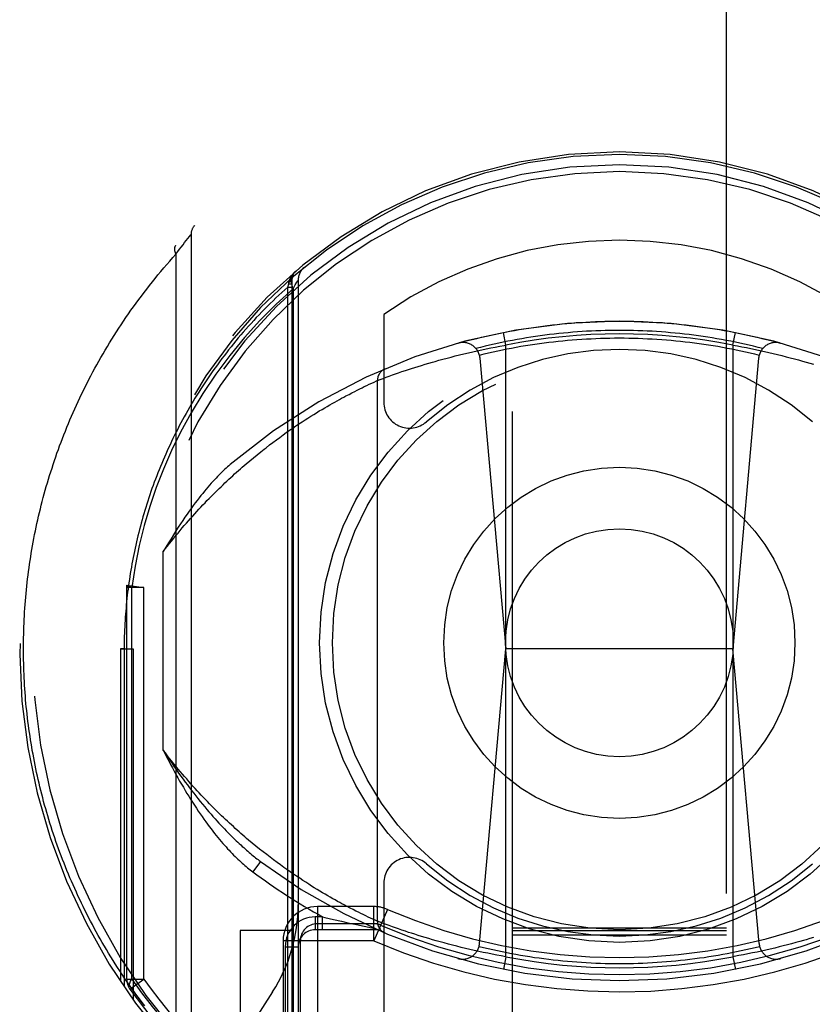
# Model space of a CAD drawing. Header units: inches. Extents: x 0 to 260, y 0 to 168.
# Tile 32 of 95: x 86.567 to 87.493, y 50.976 to 52.126. Entities that reach past the tile are written whole.
import ezdxf

# ---------------------------------------------------------------- set-up
doc = ezdxf.new("R2010")
doc.units = ezdxf.units.IN
doc.header["$LTSCALE"] = 14.290393
doc.header["$MEASUREMENT"] = 0
doc.linetypes.add('HIDDEN', pattern=[0.2, 0.1, -0.1])
doc.layers.add('DEFAULT_2', color=8, linetype='HIDDEN')

msp = doc.modelspace()

# ---------------------------------------------------------------- linework, layer by layer
at = {"layer": 'DEFAULT_2', "color": 8, "linetype": 'HIDDEN'}
for p, q in [((87.1425, 80.2489), (87.1425, 48.2471)), ((87.3925, 48.2471), (87.3925, 80.2489)), ((86.7599, 51.8652), (86.7618, 51.8677)), ((86.7618, 51.8677), (86.7637, 51.8701)), ((86.7637, 51.8701), (86.7655, 51.8724)), ((86.7655, 51.8724), (86.7672, 51.8745)), ((86.7672, 51.8745), (86.7673, 51.8747)), ((86.7673, 51.8747), (86.7674, 51.8747)), ((86.7674, 51.8747), (86.7674, 51.8748)), ((86.7675, 51.8748), (86.7675, 50.9073)), ((86.7521, 51.8547), (86.7541, 51.8575)), ((86.7541, 51.8575), (86.756, 51.86)), ((86.756, 51.86), (86.7581, 51.8627)), ((86.7581, 51.8627), (86.7599, 51.8652)), ((86.7499, 51.8517), (86.7521, 51.8547)), ((86.7499, 51.8517), (86.7499, 50.9304)), ((86.885, 51.821), (86.885, 50.8048)), ((86.885, 51.8209), (86.885, 51.821)), ((86.8925, 51.8212), (86.8925, 50.8181)), ((86.8806, 51.8134), (86.8815, 51.8172)), ((86.8806, 51.8134), (86.885, 51.8134)), ((86.8806, 50.7799), (86.8806, 51.8134)), ((86.8815, 51.8172), (86.8818, 51.8191)), ((86.8815, 51.8172), (86.885, 51.8172)), ((86.8818, 51.8191), (86.8819, 51.8198)), ((86.8866, 51.8113), (86.8892, 51.8158)), ((86.8866, 51.8113), (86.8866, 50.8255)), ((86.8892, 51.8158), (86.8911, 51.8189)), ((86.9925, 51.7815), (86.9925, 51.6787)), ((87.135, 51.7456), (87.1321, 51.7604)), ((87.4, 51.7456), (87.4029, 51.7604)), ((87.1015, 51.739), (87.1068, 51.7401)), ((87.1068, 51.7401), (87.112, 51.7412)), ((87.112, 51.7412), (87.1173, 51.7423)), ((87.1173, 51.7423), (87.1226, 51.7433)), ((87.1226, 51.7433), (87.1279, 51.7444)), ((87.135, 51.0315), (87.135, 51.7456)), ((87.4, 51.7456), (87.4053, 51.7447)), ((87.4, 51.7456), (87.4, 51.0315)), ((87.4053, 51.7447), (87.4106, 51.7437)), ((87.4106, 51.7437), (87.4159, 51.7427)), ((87.4159, 51.7427), (87.4211, 51.7416)), ((87.4211, 51.7416), (87.4264, 51.7405)), ((87.4264, 51.7405), (87.4316, 51.7394)), ((87.0569, 51.7279), (87.0615, 51.7292)), ((87.0615, 51.7292), (87.0663, 51.7304)), ((87.0663, 51.7304), (87.0711, 51.7317)), ((87.0711, 51.7317), (87.076, 51.733)), ((87.076, 51.733), (87.081, 51.7342)), ((87.081, 51.7342), (87.0861, 51.7354)), ((87.0861, 51.7354), (87.0912, 51.7367)), ((87.0912, 51.7367), (87.0963, 51.7378)), ((87.0963, 51.7378), (87.1015, 51.739)), ((87.1048, 51.7304), (87.135, 51.3911)), ((87.4301, 51.7304), (87.4, 51.3911)), ((87.4316, 51.7394), (87.4369, 51.7382)), ((87.4369, 51.7382), (87.442, 51.7371)), ((87.442, 51.7371), (87.4472, 51.7359)), ((87.4472, 51.7359), (87.4522, 51.7346)), ((87.4522, 51.7346), (87.4572, 51.7334)), ((87.4572, 51.7334), (87.4622, 51.7321)), ((87.4622, 51.7321), (87.467, 51.7309)), ((87.467, 51.7309), (87.4718, 51.7296)), ((87.4718, 51.7296), (87.4765, 51.7283)), ((87.018, 51.716), (87.0214, 51.7171)), ((87.0214, 51.7171), (87.025, 51.7183)), ((87.025, 51.7183), (87.0287, 51.7195)), ((87.0287, 51.7195), (87.0326, 51.7207)), ((87.0326, 51.7207), (87.0366, 51.7219)), ((87.0366, 51.7219), (87.0407, 51.7232)), ((87.0407, 51.7232), (87.045, 51.7245)), ((87.045, 51.7245), (87.0493, 51.7257)), ((87.0493, 51.7257), (87.0523, 51.7266)), ((87.0523, 51.7266), (87.0569, 51.7279)), ((87.4765, 51.7283), (87.4811, 51.727)), ((87.4811, 51.727), (87.4856, 51.7257)), ((87.4856, 51.7257), (87.49, 51.7245)), ((87.49, 51.7245), (87.4942, 51.7232)), ((86.9851, 51.7042), (86.9884, 51.7055)), ((86.9884, 51.7055), (86.9919, 51.7068)), ((86.9919, 51.7068), (86.9953, 51.7081)), ((86.9953, 51.7081), (86.9987, 51.7093)), ((86.9987, 51.7093), (87.0026, 51.7107)), ((87.0026, 51.7107), (87.006, 51.7119)), ((87.006, 51.7119), (87.0097, 51.7132)), ((87.0097, 51.7132), (87.0137, 51.7146)), ((87.0137, 51.7146), (87.018, 51.716)), ((86.9616, 51.6931), (86.9645, 51.6945)), ((86.9645, 51.6945), (86.9672, 51.6959)), ((86.9672, 51.6959), (86.9697, 51.6971)), ((86.9697, 51.6971), (86.9728, 51.6986)), ((86.9728, 51.6986), (86.9755, 51.6999)), ((86.9755, 51.6999), (86.9785, 51.7012)), ((86.9785, 51.7012), (86.9813, 51.7025)), ((86.9813, 51.7025), (86.984, 51.7038)), ((86.984, 51.7038), (86.9849, 51.7041)), ((86.985, 51.073), (86.985, 51.7042)), ((86.985, 51.7042), (86.9851, 51.7042)), ((86.9406, 51.6821), (86.9433, 51.6835)), ((86.9433, 51.6835), (86.9458, 51.6849)), ((86.9458, 51.6849), (86.9483, 51.6862)), ((86.9483, 51.6862), (86.9519, 51.6881)), ((86.9519, 51.6881), (86.9553, 51.6899)), ((86.9553, 51.6899), (86.9585, 51.6915)), ((86.9585, 51.6915), (86.9616, 51.6931)), ((86.9204, 51.6705), (86.9235, 51.6724)), ((86.9235, 51.6724), (86.9265, 51.6741)), ((86.9265, 51.6741), (86.9295, 51.6759)), ((86.9295, 51.6759), (86.9324, 51.6775)), ((86.9324, 51.6775), (86.9352, 51.6791)), ((86.9352, 51.6791), (86.9379, 51.6806)), ((86.9379, 51.6806), (86.9406, 51.6821)), ((86.9006, 51.6582), (86.904, 51.6604)), ((86.904, 51.6604), (86.9074, 51.6626)), ((86.9074, 51.6626), (86.9108, 51.6647)), ((86.9108, 51.6647), (86.914, 51.6667)), ((86.914, 51.6667), (86.9172, 51.6687)), ((86.9172, 51.6687), (86.9204, 51.6705)), ((86.8825, 51.6461), (86.8862, 51.6487)), ((86.8862, 51.6487), (86.8899, 51.6512)), ((86.8899, 51.6512), (86.8935, 51.6536)), ((86.8935, 51.6536), (86.8971, 51.6559)), ((86.8971, 51.6559), (86.9006, 51.6582)), ((86.8671, 51.635), (86.871, 51.6379)), ((86.871, 51.6379), (86.8749, 51.6407)), ((86.8749, 51.6407), (86.8787, 51.6434)), ((86.8787, 51.6434), (86.8825, 51.6461)), ((86.855, 51.6258), (86.859, 51.629)), ((86.859, 51.629), (86.8631, 51.632)), ((86.8631, 51.632), (86.8671, 51.635)), ((86.836, 51.6105), (86.8403, 51.6141)), ((86.8403, 51.6141), (86.8446, 51.6175)), ((86.8446, 51.6175), (86.8488, 51.6209)), ((86.8317, 51.6068), (86.836, 51.6105)), ((86.735, 51.2727), (86.735, 51.5045)), ((86.6925, 51.4627), (86.6926, 51.4654)), ((86.6926, 51.4654), (86.7125, 51.4627)), ((86.7125, 51.4627), (86.6925, 51.4627)), ((86.6925, 51.0052), (86.6925, 51.4627)), ((86.6983, 51.0052), (86.6983, 51.4628)), ((86.7125, 51.0052), (86.7125, 51.4628)), ((86.685, 51.3911), (86.7, 51.391)), ((86.6894, 51.391), (86.685, 51.3911)), ((86.685, 51.3911), (86.685, 51.0029)), ((86.6894, 51.391), (86.6894, 50.9964)), ((86.7, 51.391), (86.7, 50.9813)), ((87.1044, 51.0469), (87.135, 51.3911)), ((87.4, 51.3911), (87.135, 51.3911)), ((87.4306, 51.0469), (87.4, 51.3911)), ((86.8432, 51.1607), (86.8389, 51.1642)), ((86.8475, 51.1573), (86.8432, 51.1607)), ((86.8516, 51.1539), (86.8475, 51.1573)), ((86.8558, 51.1507), (86.8516, 51.1539)), ((86.8485, 51.1428), (86.8395, 51.1308)), ((86.8599, 51.1476), (86.8558, 51.1507)), ((86.8639, 51.1445), (86.8599, 51.1476)), ((86.8679, 51.1416), (86.8639, 51.1445)), ((86.8718, 51.1387), (86.8679, 51.1416)), ((86.8757, 51.1359), (86.8718, 51.1387)), ((86.8795, 51.1332), (86.8757, 51.1359)), ((86.8833, 51.1305), (86.8795, 51.1332)), ((86.887, 51.128), (86.8833, 51.1305)), ((86.8907, 51.1255), (86.887, 51.128)), ((86.8943, 51.1231), (86.8907, 51.1255)), ((86.8978, 51.1207), (86.8943, 51.1231)), ((86.9013, 51.1184), (86.8978, 51.1207)), ((86.9048, 51.1162), (86.9013, 51.1184)), ((86.9081, 51.1141), (86.9048, 51.1162)), ((86.9114, 51.112), (86.9081, 51.1141)), ((86.9147, 51.11), (86.9114, 51.112)), ((86.9179, 51.1081), (86.9147, 51.11)), ((86.921, 51.1062), (86.9179, 51.1081)), ((86.9925, 51.1175), (86.9925, 50.8648)), ((86.9241, 51.1044), (86.921, 51.1062)), ((86.9271, 51.1027), (86.9241, 51.1044)), ((86.93, 51.101), (86.9271, 51.1027)), ((86.9329, 51.0993), (86.93, 51.101)), ((86.9357, 51.0978), (86.9329, 51.0993)), ((86.9384, 51.0962), (86.9357, 51.0978)), ((86.9411, 51.0948), (86.9384, 51.0962)), ((86.9808, 51.0901), (86.915, 51.0901)), ((86.915, 51.0901), (86.915, 50.8166)), ((86.9437, 51.0934), (86.9411, 51.0948)), ((86.9462, 51.092), (86.9437, 51.0934)), ((86.9499, 51.0901), (86.9462, 51.092)), ((86.9534, 51.0882), (86.9499, 51.0901)), ((86.9567, 51.0865), (86.9534, 51.0882)), ((86.9599, 51.0849), (86.9567, 51.0865)), ((86.9628, 51.0834), (86.9599, 51.0849)), ((86.9808, 51.0501), (86.9808, 51.0901)), ((86.9967, 51.0868), (86.9808, 51.0501)), ((86.921, 51.0781), (86.9125, 51.0781)), ((86.9125, 51.0781), (86.9125, 51.0631)), ((86.921, 51.0781), (86.9238, 51.0775)), ((86.921, 51.0631), (86.921, 51.0781)), ((86.9238, 51.0775), (86.9336, 51.0751)), ((86.9336, 51.0751), (86.9432, 51.0729)), ((86.9656, 51.0821), (86.9628, 51.0834)), ((86.9683, 51.0808), (86.9656, 51.0821)), ((86.9715, 51.0792), (86.9683, 51.0808)), ((86.9743, 51.0779), (86.9715, 51.0792)), ((86.9769, 51.0767), (86.9743, 51.0779)), ((86.9796, 51.0754), (86.9769, 51.0767)), ((86.9825, 51.0741), (86.9796, 51.0754)), ((86.9849, 51.073), (86.9825, 51.0741)), ((86.885, 51.062), (86.825, 51.062)), ((86.825, 51.062), (86.825, 50.912)), ((86.985, 51.0631), (86.9125, 51.0631)), ((86.9808, 51.0701), (86.915, 51.0701)), ((86.9432, 51.0729), (86.9521, 51.0709)), ((86.9521, 51.0709), (86.9607, 51.069)), ((86.9607, 51.069), (86.9695, 51.0671)), ((86.9695, 51.0671), (86.982, 51.0644)), ((86.985, 51.073), (86.9849, 51.073)), ((86.985, 51.0729), (86.985, 51.073)), ((86.9852, 51.0729), (86.985, 51.0729)), ((86.9884, 51.0717), (86.9852, 51.0729)), ((86.9919, 51.0704), (86.9884, 51.0717)), ((86.9953, 51.0691), (86.9919, 51.0704)), ((86.9987, 51.0679), (86.9953, 51.0691)), ((87.0026, 51.0665), (86.9987, 51.0679)), ((87.006, 51.0653), (87.0026, 51.0665)), ((87.0097, 51.064), (87.006, 51.0653)), ((87.0137, 51.0626), (87.0097, 51.064)), ((87.018, 51.0612), (87.0137, 51.0626)), ((87.1425, 51.0653), (87.3925, 51.0653)), ((87.1425, 51.0621), (87.3925, 51.0621)), ((86.9807, 51.0501), (86.875, 51.0501)), ((86.875, 51.0501), (86.875, 50.8428)), ((86.895, 51.0501), (86.895, 50.8428)), ((87.0214, 51.06), (87.018, 51.0612)), ((87.025, 51.0589), (87.0214, 51.06)), ((87.0287, 51.0577), (87.025, 51.0589)), ((87.0326, 51.0565), (87.0287, 51.0577)), ((87.0366, 51.0552), (87.0326, 51.0565)), ((87.0407, 51.054), (87.0366, 51.0552)), ((87.045, 51.0527), (87.0407, 51.054)), ((87.0493, 51.0514), (87.045, 51.0527)), ((87.0538, 51.0501), (87.0493, 51.0514)), ((87.0584, 51.0489), (87.0538, 51.0501)), ((87.1425, 51.057), (87.3925, 51.057)), ((87.4826, 51.0506), (87.4781, 51.0493)), ((87.4856, 51.0514), (87.4826, 51.0506)), ((87.49, 51.0527), (87.4856, 51.0514)), ((87.4942, 51.054), (87.49, 51.0527)), ((86.8775, 51.0431), (86.8925, 51.0431)), ((86.8775, 51.0431), (86.8775, 50.8376)), ((87.0631, 51.0476), (87.0584, 51.0489)), ((87.0679, 51.0463), (87.0631, 51.0476)), ((87.0727, 51.045), (87.0679, 51.0463)), ((87.0777, 51.0438), (87.0727, 51.045)), ((87.0827, 51.0425), (87.0777, 51.0438)), ((87.0878, 51.0413), (87.0827, 51.0425)), ((87.0929, 51.0401), (87.0878, 51.0413)), ((87.0981, 51.0389), (87.0929, 51.0401)), ((87.1033, 51.0378), (87.0981, 51.0389)), ((87.4386, 51.0393), (87.4334, 51.0382)), ((87.4437, 51.0405), (87.4386, 51.0393)), ((87.4488, 51.0417), (87.4437, 51.0405)), ((87.4539, 51.0429), (87.4488, 51.0417)), ((87.4589, 51.0442), (87.4539, 51.0429)), ((87.4638, 51.0454), (87.4589, 51.0442)), ((87.4686, 51.0467), (87.4638, 51.0454)), ((87.4734, 51.048), (87.4686, 51.0467)), ((87.4781, 51.0493), (87.4734, 51.048)), ((87.1085, 51.0366), (87.1033, 51.0378)), ((87.1138, 51.0356), (87.1085, 51.0366)), ((87.1191, 51.0345), (87.1138, 51.0356)), ((87.1244, 51.0335), (87.1191, 51.0345)), ((87.1297, 51.0325), (87.1244, 51.0335)), ((87.135, 51.0315), (87.1297, 51.0325)), ((87.135, 51.0315), (87.1321, 51.0168)), ((87.4, 51.0315), (87.4029, 51.0168)), ((87.4123, 51.0338), (87.407, 51.0328)), ((87.4176, 51.0348), (87.4123, 51.0338)), ((87.4229, 51.0359), (87.4176, 51.0348)), ((87.4282, 51.037), (87.4229, 51.0359)), ((87.4334, 51.0382), (87.4282, 51.037)), ((86.6925, 51.0052), (86.7125, 51.0052)), ((86.6961, 50.9936), (86.7125, 51.0052)), ((86.8627, 50.9906), (86.8332, 50.9447))]:
    msp.add_line(p, q, dxfattribs=at)
for points in [[(86.7494, 51.8618), (86.7493, 51.8617), (86.7492, 51.8616), (86.7491, 51.8614), (86.749, 51.8613), (86.7489, 51.8611), (86.7488, 51.861), (86.7487, 51.8608), (86.7486, 51.8606), (86.7485, 51.8605), (86.7485, 51.8603), (86.7484, 51.8601), (86.7483, 51.8599), (86.7483, 51.8598), (86.7482, 51.8596), (86.7482, 51.8594), (86.7481, 51.8592), (86.7481, 51.859), (86.7481, 51.8588), (86.7481, 51.8586), (86.7481, 51.8584), (86.748, 51.8582), (86.748, 51.858), (86.748, 51.8577), (86.7481, 51.8575), (86.7481, 51.8573), (86.7481, 51.8571), (86.7481, 51.8568), (86.7481, 51.8566), (86.7482, 51.8564), (86.7482, 51.8562), (86.7483, 51.8559), (86.7483, 51.8557), (86.7484, 51.8554), (86.7484, 51.8552), (86.7485, 51.855), (86.7486, 51.8547), (86.7487, 51.8545), (86.7487, 51.8542), (86.7488, 51.854), (86.7489, 51.8537), (86.749, 51.8535), (86.7491, 51.8532), (86.7493, 51.853), (86.7494, 51.8527), (86.7495, 51.8525), (86.7496, 51.8522), (86.7497, 51.852), (86.7499, 51.8517)], [(86.5719, 51.3911), (86.5719, 51.3954), (86.5719, 51.3997), (86.572, 51.4039), (86.5721, 51.4082), (86.5722, 51.4125), (86.5723, 51.4168), (86.5725, 51.4211), (86.5727, 51.4254), (86.5729, 51.4297), (86.5732, 51.434), (86.5735, 51.4383), (86.5738, 51.4426), (86.5741, 51.4469), (86.5745, 51.4512), (86.5749, 51.4555), (86.5753, 51.4598), (86.5758, 51.4641), (86.5762, 51.4684), (86.5767, 51.4727), (86.5773, 51.477), (86.5778, 51.4813), (86.5784, 51.4856), (86.579, 51.4899), (86.5797, 51.4942), (86.5803, 51.4985), (86.581, 51.5028), (86.5817, 51.5071), (86.5825, 51.5114), (86.5833, 51.5157), (86.5841, 51.52), (86.5849, 51.5243), (86.5858, 51.5286), (86.5867, 51.533), (86.5876, 51.5373), (86.5886, 51.5416), (86.5896, 51.5459), (86.5906, 51.5502), (86.5916, 51.5545), (86.5927, 51.5589), (86.5938, 51.5632), (86.595, 51.5675), (86.5961, 51.5718), (86.5973, 51.5761), (86.5985, 51.5804), (86.5998, 51.5848), (86.6011, 51.5891), (86.6024, 51.5934), (86.6038, 51.5977), (86.6052, 51.6021), (86.6066, 51.6064), (86.608, 51.6107), (86.6095, 51.615), (86.611, 51.6194), (86.6126, 51.6237), (86.6141, 51.628), (86.6157, 51.6323), (86.6174, 51.6366), (86.6191, 51.641), (86.6208, 51.6453), (86.6225, 51.6496), (86.6243, 51.6539), (86.6261, 51.6582), (86.6279, 51.6626), (86.6298, 51.6669), (86.6317, 51.6712), (86.6337, 51.6755), (86.6357, 51.6798), (86.6377, 51.6841), (86.6397, 51.6884), (86.6418, 51.6927), (86.644, 51.697), (86.6461, 51.7013), (86.6483, 51.7056), (86.6506, 51.7099), (86.6528, 51.7142), (86.6551, 51.7185), (86.6575, 51.7227), (86.6599, 51.727), (86.6623, 51.7313), (86.6648, 51.7355), (86.6673, 51.7398), (86.6698, 51.744), (86.6724, 51.7483), (86.675, 51.7525), (86.6776, 51.7568), (86.6803, 51.761), (86.6831, 51.7652), (86.6858, 51.7694), (86.6886, 51.7737), (86.6915, 51.7779), (86.6944, 51.782), (86.6973, 51.7862), (86.7003, 51.7904), (86.7033, 51.7946), (86.7064, 51.7987), (86.7095, 51.8029), (86.7126, 51.807), (86.7158, 51.8111), (86.719, 51.8153), (86.7223, 51.8194), (86.7256, 51.8235), (86.7289, 51.8275), (86.7323, 51.8316), (86.7357, 51.8357), (86.7392, 51.8397), (86.7427, 51.8437), (86.7463, 51.8477), (86.7499, 51.8517)], [(86.8819, 51.8198), (86.882, 51.8201), (86.8821, 51.8203), (86.8822, 51.8206), (86.8822, 51.8208), (86.8823, 51.8211), (86.8824, 51.8213), (86.8825, 51.8215), (86.8826, 51.8218), (86.8827, 51.822), (86.8828, 51.8223), (86.8828, 51.8225), (86.8829, 51.8227), (86.8831, 51.823), (86.8832, 51.8232), (86.8833, 51.8234), (86.8834, 51.8237), (86.8835, 51.8239), (86.8836, 51.8241), (86.8837, 51.8243), (86.8838, 51.8246), (86.884, 51.8248), (86.8841, 51.825), (86.8842, 51.8252), (86.8843, 51.8255), (86.8845, 51.8257), (86.8846, 51.8259), (86.8847, 51.8261), (86.8849, 51.8263), (86.885, 51.8265), (86.8851, 51.8268), (86.8853, 51.827), (86.8854, 51.8272), (86.8856, 51.8274), (86.8857, 51.8276), (86.8859, 51.8278), (86.886, 51.828), (86.8862, 51.8282), (86.8864, 51.8284), (86.8865, 51.8286), (86.8867, 51.8288), (86.8868, 51.829), (86.887, 51.8292), (86.8872, 51.8294), (86.8873, 51.8296), (86.8875, 51.8298), (86.8877, 51.83), (86.8878, 51.8302), (86.888, 51.8303), (86.8882, 51.8305), (86.8884, 51.8307), (86.8886, 51.8309), (86.8887, 51.8311), (86.8889, 51.8312), (86.8891, 51.8314), (86.8893, 51.8316), (86.8895, 51.8318), (86.8897, 51.8319), (86.8899, 51.8321), (86.8901, 51.8323), (86.8902, 51.8324)], [(86.8818, 51.8191), (86.882, 51.8192), (86.8822, 51.8192), (86.8823, 51.8193), (86.8825, 51.8193), (86.8827, 51.8194), (86.8828, 51.8194), (86.883, 51.8195), (86.8832, 51.8195), (86.8833, 51.8196), (86.8834, 51.8197), (86.8836, 51.8197), (86.8837, 51.8198), (86.8838, 51.8198), (86.8839, 51.8199), (86.884, 51.8199), (86.8841, 51.82), (86.8842, 51.8201), (86.8843, 51.8201), (86.8844, 51.8202), (86.8845, 51.8203), (86.8846, 51.8203), (86.8846, 51.8204), (86.8847, 51.8204), (86.8848, 51.8205), (86.8848, 51.8206), (86.8848, 51.8206), (86.8849, 51.8207), (86.8849, 51.8208), (86.8849, 51.8208), (86.8849, 51.8209)], [(86.8819, 51.8198), (86.8821, 51.8199), (86.8823, 51.82), (86.8825, 51.8201), (86.8827, 51.8202), (86.8828, 51.8202), (86.883, 51.8203), (86.8831, 51.8204), (86.8833, 51.8205), (86.8834, 51.8206), (86.8836, 51.8207), (86.8837, 51.8207), (86.8838, 51.8208), (86.8839, 51.8209), (86.8841, 51.821), (86.8842, 51.8211), (86.8843, 51.8212), (86.8844, 51.8213), (86.8845, 51.8214), (86.8845, 51.8215), (86.8846, 51.8216), (86.8847, 51.8217), (86.8847, 51.8217), (86.8848, 51.8218), (86.8849, 51.8219), (86.8849, 51.822), (86.8849, 51.8221), (86.885, 51.8222), (86.885, 51.8223), (86.885, 51.8224), (86.885, 51.8225)], [(86.8876, 51.8264), (86.8865, 51.8252), (86.8857, 51.8237), (86.8851, 51.822), (86.8848, 51.8201), (86.8848, 51.8181), (86.8851, 51.8159), (86.8857, 51.8136), (86.8866, 51.8113)], [(86.8911, 51.8189), (86.8921, 51.8206), (86.8924, 51.8211), (86.8925, 51.8212)], [(86.8806, 51.8134), (86.877, 51.8102), (86.8735, 51.8071), (86.8701, 51.8039), (86.8666, 51.8006), (86.8633, 51.7974), (86.8599, 51.7942), (86.8566, 51.7909), (86.8533, 51.7876), (86.8501, 51.7843), (86.8469, 51.781), (86.8437, 51.7777), (86.8406, 51.7743), (86.8375, 51.771), (86.8345, 51.7676), (86.8315, 51.7642), (86.8285, 51.7608), (86.8256, 51.7574), (86.8226, 51.754), (86.8198, 51.7506), (86.817, 51.7471), (86.8142, 51.7437), (86.8114, 51.7402), (86.8087, 51.7367), (86.806, 51.7332), (86.8034, 51.7298), (86.8007, 51.7262), (86.7982, 51.7227), (86.7956, 51.7192), (86.7931, 51.7157), (86.7906, 51.7122), (86.7882, 51.7086), (86.7858, 51.7051), (86.7834, 51.7015), (86.7811, 51.698), (86.7788, 51.6944), (86.7765, 51.6908), (86.7743, 51.6872), (86.7721, 51.6836), (86.7699, 51.6801), (86.7678, 51.6765), (86.7657, 51.6729), (86.7636, 51.6693), (86.7616, 51.6656), (86.7596, 51.662), (86.7576, 51.6584), (86.7557, 51.6548), (86.7538, 51.6512), (86.7519, 51.6475), (86.75, 51.6439), (86.7482, 51.6403), (86.7464, 51.6366), (86.7447, 51.633), (86.743, 51.6293), (86.7413, 51.6257), (86.7396, 51.6221), (86.738, 51.6184), (86.7364, 51.6148), (86.7348, 51.6111), (86.7333, 51.6074), (86.7317, 51.6038), (86.7303, 51.6001), (86.7288, 51.5965), (86.7274, 51.5928), (86.726, 51.5891), (86.7246, 51.5855), (86.7233, 51.5818), (86.7219, 51.5781), (86.7207, 51.5745), (86.7194, 51.5708), (86.7182, 51.5671), (86.717, 51.5635), (86.7158, 51.5598), (86.7147, 51.5561), (86.7135, 51.5525), (86.7124, 51.5488), (86.7114, 51.5451), (86.7103, 51.5415), (86.7093, 51.5378), (86.7083, 51.5341), (86.7074, 51.5305), (86.7064, 51.5268), (86.7055, 51.5231), (86.7046, 51.5195), (86.7038, 51.5158), (86.703, 51.5121), (86.7022, 51.5085), (86.7014, 51.5048), (86.7006, 51.5011), (86.6999, 51.4975), (86.6992, 51.4938), (86.6985, 51.4901), (86.6979, 51.4865), (86.6972, 51.4828), (86.6966, 51.4791), (86.696, 51.4755), (86.6955, 51.4718), (86.6949, 51.4681), (86.6944, 51.4645), (86.694, 51.4608), (86.6935, 51.4571), (86.6931, 51.4535), (86.6927, 51.4498), (86.6923, 51.4461), (86.6919, 51.4425), (86.6916, 51.4388), (86.6913, 51.4351), (86.691, 51.4315), (86.6907, 51.4278), (86.6905, 51.4241), (86.6902, 51.4204), (86.69, 51.4168), (86.6899, 51.4131), (86.6897, 51.4094), (86.6896, 51.4058), (86.6895, 51.4021), (86.6894, 51.3984), (86.6894, 51.3947), (86.6894, 51.391)], [(86.8866, 51.8113), (86.8668, 51.7933), (86.8479, 51.7743), (86.8297, 51.7544), (86.8126, 51.7335), (86.7963, 51.7116), (86.7811, 51.6891), (86.7675, 51.6667), (86.7553, 51.6441)], [(87.0795, 51.7479), (87.0849, 51.7494), (87.0903, 51.7508), (87.0957, 51.7522), (87.1012, 51.7535), (87.1066, 51.7548), (87.1121, 51.7561), (87.1175, 51.7573), (87.123, 51.7585), (87.1285, 51.7596), (87.134, 51.7607), (87.1395, 51.7618), (87.145, 51.7628), (87.1505, 51.7637), (87.156, 51.7646), (87.1615, 51.7655), (87.1671, 51.7663), (87.1726, 51.7671), (87.1782, 51.7679), (87.1837, 51.7685), (87.1893, 51.7692), (87.1948, 51.7698), (87.2004, 51.7704), (87.206, 51.7709), (87.2116, 51.7713), (87.2171, 51.7718), (87.2227, 51.7721), (87.2283, 51.7725), (87.2339, 51.7728), (87.2395, 51.773), (87.2451, 51.7732), (87.2507, 51.7734), (87.2563, 51.7735), (87.2619, 51.7736), (87.2675, 51.7736), (87.2731, 51.7736), (87.2787, 51.7735), (87.2842, 51.7734), (87.2898, 51.7732), (87.2954, 51.773), (87.301, 51.7728), (87.3066, 51.7725), (87.3122, 51.7721), (87.3178, 51.7718), (87.3234, 51.7713), (87.3289, 51.7709), (87.3345, 51.7704), (87.3401, 51.7698), (87.3456, 51.7692), (87.3512, 51.7685), (87.3568, 51.7679), (87.3623, 51.7671), (87.3678, 51.7663), (87.3734, 51.7655), (87.3789, 51.7646), (87.3844, 51.7637), (87.3899, 51.7628), (87.3955, 51.7618), (87.401, 51.7607), (87.4064, 51.7596), (87.4119, 51.7585), (87.4174, 51.7573), (87.4229, 51.7561), (87.4283, 51.7548), (87.4338, 51.7535), (87.4392, 51.7522), (87.4446, 51.7508), (87.45, 51.7494), (87.4554, 51.7479)], [(87.4348, 51.7416), (87.4295, 51.7429), (87.4242, 51.7442), (87.4189, 51.7455), (87.4136, 51.7467), (87.4082, 51.7479), (87.4029, 51.749), (87.3975, 51.7501), (87.3922, 51.7511), (87.3868, 51.7521), (87.3814, 51.753), (87.376, 51.7539), (87.3706, 51.7548), (87.3652, 51.7556), (87.3598, 51.7564), (87.3544, 51.7571), (87.349, 51.7578), (87.3436, 51.7584), (87.3382, 51.759), (87.3328, 51.7596), (87.3273, 51.7601), (87.3219, 51.7606), (87.3165, 51.761), (87.311, 51.7614), (87.3056, 51.7617), (87.3001, 51.762), (87.2947, 51.7622), (87.2892, 51.7624), (87.2838, 51.7626), (87.2784, 51.7627), (87.2729, 51.7628), (87.2675, 51.7628), (87.262, 51.7628), (87.2566, 51.7627), (87.2511, 51.7626), (87.2457, 51.7624), (87.2402, 51.7622), (87.2348, 51.762), (87.2293, 51.7617), (87.2239, 51.7614), (87.2185, 51.761), (87.213, 51.7606), (87.2076, 51.7601), (87.2022, 51.7596), (87.1967, 51.759), (87.1913, 51.7584), (87.1859, 51.7578), (87.1805, 51.7571), (87.1751, 51.7564), (87.1697, 51.7556), (87.1643, 51.7548), (87.1589, 51.7539), (87.1535, 51.753), (87.1481, 51.7521), (87.1428, 51.7511), (87.1374, 51.7501), (87.132, 51.749), (87.1267, 51.7479), (87.1214, 51.7467), (87.116, 51.7455), (87.1107, 51.7442), (87.1054, 51.7429), (87.1001, 51.7416)], [(87.1041, 51.734), (87.1095, 51.7353), (87.1148, 51.7366), (87.1202, 51.7378), (87.1256, 51.739), (87.1309, 51.7401), (87.1363, 51.7412), (87.1417, 51.7422), (87.1471, 51.7432), (87.1526, 51.7442), (87.158, 51.7451), (87.1634, 51.7459), (87.1688, 51.7467), (87.1743, 51.7475), (87.1797, 51.7482), (87.1852, 51.7489), (87.1906, 51.7496), (87.1961, 51.7502), (87.2016, 51.7507), (87.2071, 51.7512), (87.2125, 51.7517), (87.218, 51.7521), (87.2235, 51.7525), (87.229, 51.7528), (87.2345, 51.7531), (87.24, 51.7534), (87.2455, 51.7536), (87.251, 51.7537), (87.2565, 51.7538), (87.262, 51.7539), (87.2675, 51.7539)], [(87.2675, 51.7539), (87.273, 51.7539), (87.2785, 51.7538), (87.2839, 51.7537), (87.2894, 51.7536), (87.2949, 51.7534), (87.3004, 51.7531), (87.3059, 51.7528), (87.3114, 51.7525), (87.3169, 51.7521), (87.3224, 51.7517), (87.3279, 51.7512), (87.3333, 51.7507), (87.3388, 51.7502), (87.3443, 51.7496), (87.3497, 51.7489), (87.3552, 51.7482), (87.3606, 51.7475), (87.3661, 51.7467), (87.3715, 51.7459), (87.3769, 51.7451), (87.3824, 51.7442), (87.3878, 51.7432), (87.3932, 51.7422), (87.3986, 51.7412), (87.404, 51.7401), (87.4094, 51.739), (87.4147, 51.7378), (87.4201, 51.7366), (87.4254, 51.7353), (87.4308, 51.734)], [(87.1279, 51.7444), (87.1332, 51.7453), (87.135, 51.7456)], [(86.9849, 51.7041), (86.9849, 51.7042), (86.985, 51.7042)], [(86.7553, 51.6441), (86.7448, 51.6226), (86.7353, 51.6009), (86.7269, 51.5793), (86.7195, 51.5573), (86.7129, 51.5348), (86.7071, 51.5116), (86.7023, 51.4876), (86.6983, 51.4628)], [(86.8488, 51.6209), (86.8529, 51.6242), (86.855, 51.6258)], [(86.735, 51.5045), (86.7374, 51.5077), (86.7399, 51.5109), (86.7424, 51.514), (86.7449, 51.5171), (86.7473, 51.5202), (86.7498, 51.5232), (86.7523, 51.5262), (86.7547, 51.5292), (86.7572, 51.5321), (86.7596, 51.5349), (86.7621, 51.5377), (86.7645, 51.5405), (86.7669, 51.5433), (86.7694, 51.546), (86.7718, 51.5487), (86.7742, 51.5513), (86.7766, 51.5539), (86.779, 51.5565), (86.7814, 51.559), (86.7838, 51.5615), (86.7861, 51.564), (86.7885, 51.5664), (86.7909, 51.5688), (86.7932, 51.5712), (86.7955, 51.5735), (86.7979, 51.5758), (86.8002, 51.5781), (86.8025, 51.5803), (86.8048, 51.5825), (86.8071, 51.5847), (86.8094, 51.5869), (86.8117, 51.589), (86.8139, 51.5911), (86.8162, 51.5931), (86.8184, 51.5952), (86.8207, 51.5972), (86.8229, 51.5992), (86.8251, 51.6011), (86.8273, 51.603), (86.8295, 51.6049), (86.8317, 51.6068)], [(86.8131, 51.6061), (86.8116, 51.6048), (86.8101, 51.6035), (86.8086, 51.6021), (86.807, 51.6006), (86.8053, 51.5991), (86.8037, 51.5975), (86.802, 51.5958), (86.8002, 51.5941), (86.7985, 51.5923), (86.7967, 51.5904), (86.7949, 51.5885), (86.793, 51.5864), (86.7911, 51.5843), (86.7892, 51.5821), (86.7872, 51.5799), (86.7852, 51.5775), (86.7831, 51.5751), (86.7811, 51.5725), (86.7789, 51.5699), (86.7768, 51.5671), (86.7746, 51.5643), (86.7723, 51.5613), (86.77, 51.5582), (86.7677, 51.555), (86.7653, 51.5517), (86.7628, 51.5482), (86.7603, 51.5446), (86.7578, 51.5409), (86.7552, 51.537), (86.7525, 51.5329), (86.7498, 51.5287), (86.7469, 51.5242), (86.7441, 51.5196), (86.7411, 51.5148), (86.7381, 51.5097), (86.735, 51.5045)], [(86.6983, 51.4627), (86.6966, 51.4632), (86.6952, 51.4637), (86.694, 51.4642), (86.6932, 51.4646), (86.6928, 51.465), (86.6926, 51.4654)], [(86.7134, 50.9741), (86.7103, 50.9781), (86.7073, 50.9822), (86.7043, 50.9863), (86.7013, 50.9903), (86.6984, 50.9944), (86.6955, 50.9985), (86.6927, 51.0026), (86.6899, 51.0067), (86.6871, 51.0108), (86.6844, 51.0149), (86.6817, 51.0191), (86.679, 51.0232), (86.6764, 51.0273), (86.6738, 51.0315), (86.6713, 51.0356), (86.6688, 51.0398), (86.6663, 51.0439), (86.6639, 51.0481), (86.6615, 51.0523), (86.6591, 51.0565), (86.6568, 51.0606), (86.6545, 51.0648), (86.6523, 51.069), (86.6501, 51.0732), (86.6479, 51.0774), (86.6457, 51.0816), (86.6436, 51.0858), (86.6415, 51.09), (86.6395, 51.0942), (86.6375, 51.0985), (86.6355, 51.1027), (86.6336, 51.1069), (86.6317, 51.1111), (86.6298, 51.1153), (86.628, 51.1196), (86.6261, 51.1238), (86.6244, 51.128), (86.6226, 51.1323), (86.6209, 51.1365), (86.6192, 51.1407), (86.6176, 51.145), (86.616, 51.1492), (86.6144, 51.1534), (86.6128, 51.1577), (86.6113, 51.1619), (86.6098, 51.1662), (86.6084, 51.1704), (86.6069, 51.1746), (86.6055, 51.1789), (86.6042, 51.1831), (86.6028, 51.1874), (86.6015, 51.1916), (86.6003, 51.1959), (86.599, 51.2001), (86.5978, 51.2043), (86.5966, 51.2086), (86.5954, 51.2128), (86.5943, 51.2171), (86.5932, 51.2213), (86.5921, 51.2256), (86.5911, 51.2298), (86.5901, 51.234), (86.5891, 51.2383), (86.5882, 51.2425), (86.5872, 51.2468), (86.5863, 51.251), (86.5855, 51.2553), (86.5846, 51.2595), (86.5838, 51.2637), (86.583, 51.268), (86.5822, 51.2722), (86.5815, 51.2765), (86.5808, 51.2807), (86.5801, 51.2849), (86.5795, 51.2892), (86.5788, 51.2934), (86.5783, 51.2977), (86.5777, 51.3019), (86.5771, 51.3061), (86.5766, 51.3104), (86.5761, 51.3146), (86.5757, 51.3189), (86.5752, 51.3231), (86.5748, 51.3273), (86.5744, 51.3316), (86.5741, 51.3358), (86.5738, 51.3401), (86.5734, 51.3443), (86.5732, 51.3486), (86.5729, 51.3528), (86.5727, 51.357), (86.5725, 51.3613), (86.5723, 51.3655), (86.5722, 51.3698), (86.5721, 51.374), (86.572, 51.3783), (86.5719, 51.3826), (86.5719, 51.3868), (86.5719, 51.3911)], [(86.8389, 51.1642), (86.8346, 51.1678), (86.8324, 51.1697), (86.8303, 51.1716), (86.8281, 51.1735), (86.8258, 51.1754), (86.8236, 51.1773), (86.8214, 51.1793), (86.8191, 51.1813), (86.8169, 51.1834), (86.8146, 51.1854), (86.8123, 51.1875), (86.81, 51.1897), (86.8077, 51.1918), (86.8054, 51.194), (86.8031, 51.1962), (86.8008, 51.1985), (86.7985, 51.2008), (86.7961, 51.2031), (86.7938, 51.2054), (86.7914, 51.2078), (86.789, 51.2102), (86.7866, 51.2127), (86.7842, 51.2151), (86.7818, 51.2177), (86.7794, 51.2202), (86.777, 51.2228), (86.7746, 51.2254), (86.7722, 51.2281), (86.7697, 51.2308), (86.7673, 51.2335), (86.7648, 51.2363), (86.7624, 51.2391), (86.7599, 51.2419), (86.7574, 51.2448), (86.7549, 51.2477), (86.7525, 51.2507), (86.75, 51.2537), (86.7475, 51.2568), (86.745, 51.2599), (86.7425, 51.263), (86.74, 51.2662), (86.7375, 51.2694), (86.735, 51.2727)], [(86.735, 51.2727), (86.7376, 51.2687), (86.7402, 51.2648), (86.7428, 51.2609), (86.7453, 51.2571), (86.7479, 51.2533), (86.7505, 51.2497), (86.753, 51.246), (86.7556, 51.2425), (86.7581, 51.239), (86.7607, 51.2355), (86.7632, 51.2322), (86.7657, 51.2288), (86.7682, 51.2256), (86.7707, 51.2224), (86.7731, 51.2192), (86.7756, 51.2161)], [(86.735, 51.2727), (86.7371, 51.2685), (86.7392, 51.2643), (86.7414, 51.2602), (86.7435, 51.2561), (86.7457, 51.2521), (86.7478, 51.2482), (86.7499, 51.2443), (86.7521, 51.2405), (86.7542, 51.2367), (86.7563, 51.233), (86.7585, 51.2294), (86.7606, 51.2258), (86.7627, 51.2223), (86.7649, 51.2188), (86.767, 51.2153), (86.7691, 51.212)], [(86.7691, 51.212), (86.7714, 51.2084), (86.7737, 51.2049), (86.7759, 51.2016), (86.7782, 51.1983), (86.7804, 51.1951), (86.7825, 51.1921), (86.7846, 51.1891), (86.7868, 51.1862), (86.7888, 51.1834), (86.7909, 51.1807), (86.7929, 51.1781), (86.7949, 51.1755), (86.7969, 51.1731), (86.7988, 51.1707), (86.8008, 51.1683), (86.8027, 51.1661), (86.8046, 51.1639), (86.8064, 51.1618), (86.8083, 51.1597), (86.8101, 51.1577), (86.8119, 51.1558), (86.8137, 51.1539), (86.8154, 51.1521), (86.8172, 51.1503), (86.8189, 51.1486), (86.8206, 51.147), (86.8223, 51.1454), (86.8239, 51.1438), (86.8256, 51.1423), (86.8272, 51.1409), (86.8288, 51.1395), (86.8304, 51.1381), (86.8319, 51.1368), (86.8335, 51.1355), (86.835, 51.1343), (86.8365, 51.1331), (86.838, 51.1319), (86.8395, 51.1308)], [(86.7756, 51.2161), (86.7782, 51.2128), (86.7808, 51.2097), (86.7834, 51.2066), (86.7859, 51.2036), (86.7884, 51.2007), (86.7908, 51.1979), (86.7931, 51.1952), (86.7955, 51.1926), (86.7977, 51.1901), (86.8, 51.1876), (86.8022, 51.1853), (86.8043, 51.183), (86.8064, 51.1808), (86.8085, 51.1786), (86.8105, 51.1765), (86.8125, 51.1745), (86.8145, 51.1725), (86.8164, 51.1706), (86.8183, 51.1688), (86.8202, 51.167), (86.822, 51.1653), (86.8238, 51.1636), (86.8255, 51.162), (86.8273, 51.1604), (86.829, 51.1589), (86.8306, 51.1574), (86.8323, 51.156), (86.8339, 51.1546), (86.8354, 51.1532), (86.837, 51.1519), (86.8385, 51.1506), (86.84, 51.1494), (86.8415, 51.1482), (86.8429, 51.1471), (86.8444, 51.146), (86.8457, 51.1449), (86.8471, 51.1438), (86.8485, 51.1428)], [(87.2675, 51.0232), (87.2619, 51.0232), (87.2564, 51.0233), (87.2509, 51.0234), (87.2454, 51.0236), (87.2399, 51.0238), (87.2344, 51.024), (87.2289, 51.0243), (87.2234, 51.0247), (87.2179, 51.025), (87.2124, 51.0255), (87.2069, 51.0259), (87.2014, 51.0264), (87.1959, 51.027), (87.1904, 51.0276), (87.185, 51.0282), (87.1795, 51.0289), (87.174, 51.0297), (87.1686, 51.0304), (87.1631, 51.0313), (87.1577, 51.0321), (87.1522, 51.0331), (87.1468, 51.034), (87.1414, 51.035), (87.136, 51.0361), (87.1306, 51.0371), (87.1252, 51.0383), (87.1198, 51.0394), (87.1144, 51.0407), (87.109, 51.0419), (87.1037, 51.0432)], [(87.4312, 51.0432), (87.4259, 51.0419), (87.4205, 51.0407), (87.4151, 51.0394), (87.4097, 51.0383), (87.4043, 51.0371), (87.3989, 51.0361), (87.3935, 51.035), (87.3881, 51.034), (87.3827, 51.0331), (87.3772, 51.0321), (87.3718, 51.0313), (87.3663, 51.0304), (87.3609, 51.0297), (87.3554, 51.0289), (87.3499, 51.0282), (87.3445, 51.0276), (87.339, 51.027), (87.3335, 51.0264), (87.328, 51.0259), (87.3225, 51.0255), (87.317, 51.025), (87.3115, 51.0247), (87.306, 51.0243), (87.3005, 51.024), (87.295, 51.0238), (87.2895, 51.0236), (87.284, 51.0234), (87.2785, 51.0233), (87.273, 51.0232), (87.2675, 51.0232)], [(87.407, 51.0328), (87.4017, 51.0318), (87.4, 51.0315)], [(86.6961, 50.9936), (86.6954, 50.9951), (86.6951, 50.9968), (86.6953, 50.9987), (86.6959, 51.0007), (86.6969, 51.0029), (86.6983, 51.0052)], [(86.6983, 51.0052), (86.7097, 50.9895), (86.722, 50.9736), (86.7354, 50.9575), (86.7497, 50.9412), (86.765, 50.9249), (86.7812, 50.9086)]]:
    msp.add_lwpolyline(points, dxfattribs=at)
for radius in [0.35, 0.335, 0.205, 0.133]:
    msp.add_circle((87.2675, 51.3981), radius, dxfattribs=at)
for centre, radius, start, end in [((87.2675, 51.3911), 0.7, 305.5126, 234.4874), ((87.2675, 51.3911), 0.685, 305.5126, 234.4874), ((87.2675, 51.3886), 0.5825, 0.2464, 179.7536), ((87.2675, 51.3881), 0.58, 7.6622, 172.3378), ((87.2675, 51.3886), 0.5675, 0.2497, 179.7503), ((87.2675, 51.3881), 0.56, 7.6662, 172.3273), ((86.7825, 51.8748), 0.015, 135.0748, 180), ((87.2675, 51.3881), 0.48, 55.0461, 124.9539), ((86.9, 51.821), 0.015, 130.3587, 180), ((86.9125, 51.8212), 0.02, 129.3378, 179.9984), ((87.2675, 51.0736), 0.7, 49.529, 130.471), ((87.2675, 51.0736), 0.685, 78.8469, 101.1531), ((87.2675, 51.3981), 0.3425, 48.8739, 131.1261), ((87.0849, 51.7286), 0.02, 5.0796, 105.5752), ((87.45, 51.7286), 0.02, 74.4248, 174.9204), ((87, 51.7042), 0.015, 112.9863, 180), ((87.0225, 51.6787), 0.03, 180, 311.1261), ((86.7125, 51.4627), 0.02, 172.3378, 180), ((87.2675, 51.7036), 0.7, 233.2319, 306.7681), ((87.0225, 51.1175), 0.03, 48.8739, 180), ((87.2675, 51.7036), 0.715, 233.2319, 241.0183), ((87.2675, 51.3981), 0.3425, 228.8739, 311.1261), ((86.7045, 51.0921), 0.188, 327.3208, 360), ((86.915, 51.0501), 0.04, 90, 180), ((86.9808, 51.0501), 0.04, 66.5329, 90), ((87.2675, 51.7106), 0.68, 246.5362, 293.464), ((86.9125, 51.0431), 0.035, 90, 180), ((86.9125, 51.0431), 0.02, 90, 180), ((86.915, 51.0501), 0.02, 90, 180), ((86.9808, 51.0501), 0.02, 66.536, 90), ((87, 51.073), 0.015, 180, 247.0137), ((87.2675, 51.7106), 0.7, 246.536, 293.464), ((87.2675, 51.7106), 0.72, 246.5323, 293.4591), ((87.0844, 51.0487), 0.02, 254.3869, 354.9204), ((87.4505, 51.0487), 0.02, 185.0796, 285.6131), ((87.2675, 51.7036), 0.685, 258.8469, 281.1531), ((86.7125, 51.0052), 0.02, 180, 215.2961), ((87.2675, 51.3981), 0.68, 215.2961, 234.7467), ((87.2675, 51.3981), 0.7, 215.2961, 324.7039)]:
    msp.add_arc(centre, radius, start, end, dxfattribs=at)

doc.saveas('drawing.dxf')
